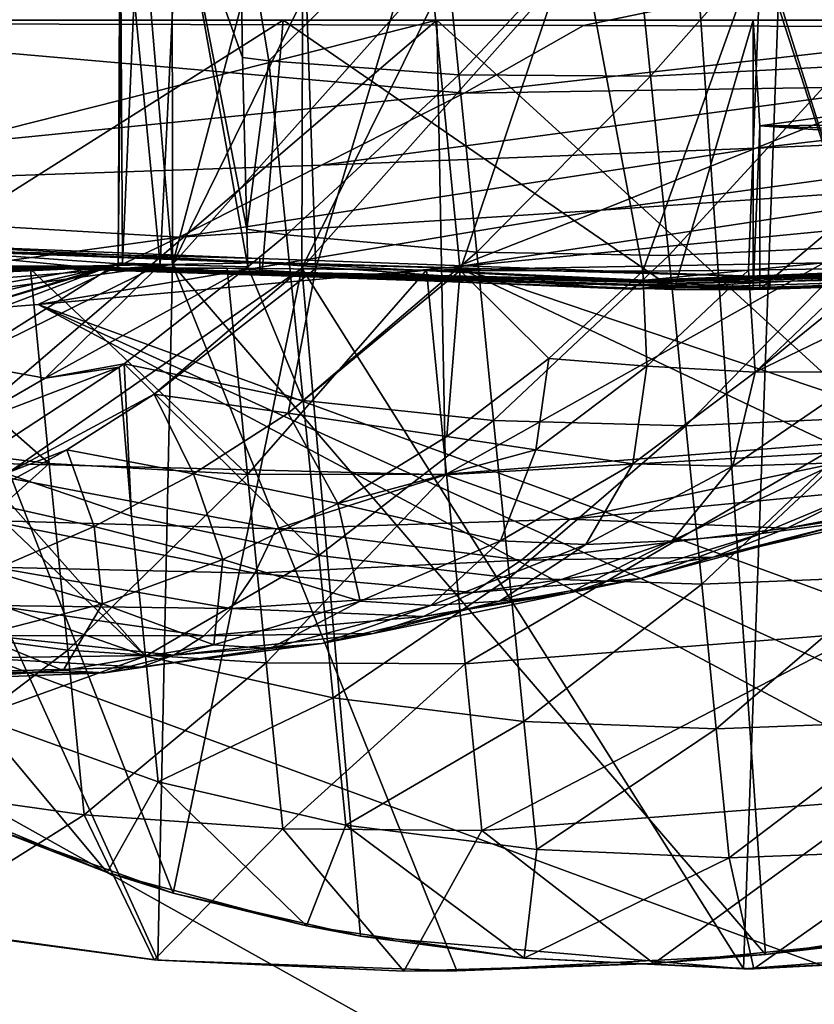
# Model space of a CAD drawing. Header units: metres. Extents: x -1204 to 0, y -809 to 0.
# Tile 101 of 111: x -241 to -183, y -125 to -52. Entities that reach past the tile are written whole.
import ezdxf

# ---------------------------------------------------------------- set-up
doc = ezdxf.new("R2010")
doc.units = ezdxf.units.M

msp = doc.modelspace()

# ---------------------------------------------------------------- linework, layer by layer
at = {"layer": 'top'}
for points in [[(-193.144592, -28.609327, 763.338074), (-164.305542, -117.701057, 760.943542), (-172.717377, -26.032595, 763.352478)], [(-185.067749, -30.246122, 1279.58374), (-160.244461, -119.773697, 1277.18689), (-166.230347, -27.956736, 1279.593994)], [(-230.26123, -70.230324, 762.349976), (-186.763275, -120.877617, 760.918762), (-193.144592, -28.609327, 763.338074)], [(-193.144592, -28.609327, 763.338074), (-212.532089, -34.058826, 763.246216), (-230.26123, -70.230324, 762.349976)], [(-186.763275, -120.877617, 760.918762), (-164.305542, -117.701057, 760.943542), (-193.144592, -28.609327, 763.338074)], [(-220.772537, -70.488029, 1278.628784), (-188.366516, -121.920715, 1277.204712), (-185.067749, -30.246122, 1279.58374)], [(-185.067749, -30.246122, 1279.58374), (-203.365799, -35.287971, 1279.500366), (-220.772537, -70.488029, 1278.628784)], [(-188.366516, -121.920715, 1277.204712), (-160.244461, -119.773697, 1277.18689), (-185.067749, -30.246122, 1279.58374)], [(-212.532089, -34.058826, 763.246216), (-221.657578, -37.739269, 763.17395), (-230.26123, -70.230324, 762.349976)], [(-203.365799, -35.287971, 1279.500366), (-220.717728, -42.966534, 1279.345703), (-220.772537, -70.488029, 1278.628784)], [(-230.26123, -70.230324, 762.349976), (-221.657578, -37.739269, 763.17395), (-230.299698, -41.960037, 763.086304)], [(-234.248764, -70.115738, 994.730042), (-234.106812, -41.567787, 888.827332), (-233.952942, -41.584072, 1015.193848)], [(-234.248764, -70.115738, 994.730042), (-233.943115, -70.118805, 878.511047), (-234.106812, -41.567787, 888.827332)], [(-231.177917, -70.216606, 1110.908813), (-234.248764, -70.115738, 994.730042), (-233.952942, -41.584072, 1015.193848)], [(-233.943115, -70.118805, 878.511047), (-232.686691, -41.717052, 825.656799), (-234.106812, -41.567787, 888.827332)], [(-231.177917, -70.216606, 1110.908813), (-233.952942, -41.584072, 1015.193848), (-229.807343, -42.019474, 1141.493774)], [(-233.943115, -70.118805, 878.511047), (-230.26123, -70.230324, 762.349976), (-232.686691, -41.717052, 825.656799)], [(-230.26123, -70.230324, 762.349976), (-230.299698, -41.960037, 763.086304), (-232.686691, -41.717052, 825.656799)], [(-61.019341, -42.277069, 163.059708), (-61.019341, -52.277039, 163.059708), (-1143.019287, -42.277069, 163.059708)], [(-1143.019287, -42.277069, 163.059708), (-61.019341, -52.277039, 163.059708), (-1143.019287, -52.277039, 163.059708)], [(-1143.019287, -42.277069, 2063.059814), (-1143.019287, -52.277039, 2063.059814), (-61.019341, -42.277069, 2063.059814)], [(-1143.019287, -52.277039, 2063.059814), (-61.019341, -52.277039, 2063.059814), (-61.019341, -42.277069, 2063.059814)], [(-224.73317, -70.396637, 1226.949219), (-231.177917, -70.216606, 1110.908813), (-229.807343, -42.019474, 1141.493774)], [(-225.325531, -42.490788, 1218.369751), (-225.127319, -55.031933, 1221.27063), (-229.807343, -42.019474, 1141.493774)], [(-225.127319, -55.031933, 1221.27063), (-224.817749, -67.630089, 1225.740479), (-229.807343, -42.019474, 1141.493774)], [(-229.807343, -42.019474, 1141.493774), (-224.817749, -67.630089, 1225.740479), (-224.73317, -70.396637, 1226.949219)], [(-225.127319, -55.031933, 1221.27063), (-225.325531, -42.490788, 1218.369751), (-223.197433, -55.26424, 1220.909668)], [(-225.325531, -42.490788, 1218.369751), (-210.615326, -42.831387, 1215.723633), (-223.197433, -55.26424, 1220.909668)], [(-196.559311, -42.775139, 1214.223999), (-182.460556, -41.961746, 1213.55603), (-195.188065, -56.410816, 1217.464355)], [(-195.188065, -56.410816, 1217.464355), (-182.460556, -41.961746, 1213.55603), (-181.081757, -55.672455, 1216.873047)], [(-223.197433, -55.26424, 1220.909668), (-210.615326, -42.831387, 1215.723633), (-209.261032, -56.298569, 1218.792114)], [(-219.744217, -70.509094, 1290.770752), (-220.772537, -70.488029, 1278.628784), (-220.717728, -42.966534, 1279.345703)], [(-211.786362, -43.905422, 1373.149658), (-219.744217, -70.509094, 1290.770752), (-220.717728, -42.966534, 1279.345703)], [(-210.615326, -42.831387, 1215.723633), (-196.559311, -42.775139, 1214.223999), (-209.261032, -56.298569, 1218.792114)], [(-209.261032, -56.298569, 1218.792114), (-196.559311, -42.775139, 1214.223999), (-195.188065, -56.410816, 1217.464355)], [(-209.168228, -70.664635, 1396.878906), (-219.744217, -70.509094, 1290.770752), (-211.786362, -43.905422, 1373.149658)], [(-200.554016, -45.086338, 1467.431152), (-209.168228, -70.664635, 1396.878906), (-211.786362, -43.905422, 1373.149658)], [(-195.767563, -70.702171, 1502.667603), (-209.168228, -70.664635, 1396.878906), (-200.554016, -45.086338, 1467.431152)], [(-187.089005, -46.502922, 1561.419678), (-195.767563, -70.702171, 1502.667603), (-200.554016, -45.086338, 1467.431152)], [(-188.01088, -70.639572, 1555.418579), (-195.767563, -70.702171, 1502.667603), (-187.089005, -46.502922, 1561.419678)], [(-179.551773, -70.502205, 1608.061279), (-188.01088, -70.639572, 1555.418579), (-187.089005, -46.502922, 1561.419678)], [(-179.551773, -70.502205, 1608.061279), (-187.089005, -46.502922, 1561.419678), (-171.40094, -48.135128, 1655.062378)], [(-1143.019287, -52.277039, 2063.059814), (-592.221802, -52.277039, 2035.05957), (-61.019341, -52.277039, 2063.059814)], [(-61.019341, -52.277039, 163.059708), (-606.323853, -52.2771, 178.815674), (-1143.019287, -52.277039, 163.059708)], [(-579.647461, -52.277081, 180.079239), (-606.323853, -52.2771, 178.815674), (-61.019341, -52.277039, 163.059708)], [(-592.221802, -52.277039, 2035.05957), (-530.419067, -52.277027, 2033.819946), (-61.019341, -52.277039, 2063.059814)], [(-553.259033, -52.277065, 183.603622), (-579.647461, -52.277081, 180.079239), (-61.019341, -52.277039, 163.059708)], [(-527.484924, -52.277077, 189.304047), (-553.259033, -52.277065, 183.603622), (-61.019341, -52.277039, 163.059708)], [(-61.019341, -52.277039, 2063.059814), (-530.419067, -52.277027, 2033.819946), (-210.875702, -52.277069, 2039.214233)], [(-530.419067, -52.277027, 2033.819946), (-468.711304, -52.277031, 2030.107056), (-210.875702, -52.277069, 2039.214233)], [(-256.563019, -52.277069, 206.237686), (-527.484924, -52.277077, 189.304047), (-61.019341, -52.277039, 163.059708)], [(-210.875702, -52.277069, 2039.214233), (-468.711304, -52.277031, 2030.107056), (-278.17038, -52.277069, 2029.386353)], [(-210.875702, -52.277069, 2039.214233), (-278.17038, -52.277069, 2029.386353), (-267.775208, -66.672073, 2028.636108)], [(-248.685623, -84.685059, 2028.494751), (-210.875702, -52.277069, 2039.214233), (-267.775208, -66.672073, 2028.636108)], [(-61.019341, -52.277039, 163.059708), (-222.15715, -52.277069, 203.440186), (-256.563019, -52.277069, 206.237686)], [(-256.563019, -52.277069, 206.237686), (-222.15715, -52.277069, 203.440186), (-250.390213, -70.14772, 205.591843)], [(-222.15715, -52.277069, 203.440186), (-223.718063, -71.016754, 203.528641), (-250.390213, -70.14772, 205.591843)], [(-210.875702, -52.277069, 2039.214233), (-248.685623, -84.685059, 2028.494751), (-210.236877, -85.672096, 2033.360474)], [(-223.718063, -71.016754, 203.528641), (-222.15715, -52.277069, 203.440186), (-193.465149, -72.058563, 202.306137)], [(-187.65834, -52.277069, 202.238358), (-222.15715, -52.277069, 203.440186), (-61.019341, -52.277039, 163.059708)], [(-222.15715, -52.277069, 203.440186), (-187.65834, -52.277069, 202.238358), (-193.465149, -72.058563, 202.306137)], [(-210.875702, -52.277069, 2039.214233), (-143.068665, -52.277069, 2044.445557), (-61.019341, -52.277039, 2063.059814)], [(-143.068665, -52.277069, 2044.445557), (-210.875702, -52.277069, 2039.214233), (-176.46283, -83.742516, 2036.884521)], [(-176.46283, -83.742516, 2036.884521), (-210.875702, -52.277069, 2039.214233), (-210.236877, -85.672096, 2033.360474)], [(-193.465149, -72.058563, 202.306137), (-187.65834, -52.277069, 202.238358), (-187.65834, -72.048843, 202.238358)], [(-131.164246, -52.277069, 204.764084), (-187.65834, -52.277069, 202.238358), (-61.019341, -52.277039, 163.059708)], [(-131.164246, -52.277069, 204.764084), (-187.186584, -60.045624, 202.235367), (-187.65834, -52.277069, 202.238358)], [(-187.186584, -60.045624, 202.235367), (-187.65834, -72.048843, 202.238358), (-187.65834, -52.277069, 202.238358)], [(-160.290649, -61.903255, 202.734772), (-187.186584, -60.045624, 202.235367), (-131.164246, -52.277069, 204.764084)], [(-223.197433, -55.26424, 1220.909668), (-224.817749, -67.630089, 1225.740479), (-225.127319, -55.031933, 1221.27063)], [(-221.912445, -68.042145, 1225.269531), (-224.817749, -67.630089, 1225.740479), (-223.197433, -55.26424, 1220.909668)], [(-209.261032, -56.298569, 1218.792114), (-221.912445, -68.042145, 1225.269531), (-223.197433, -55.26424, 1220.909668)], [(-207.952484, -69.310791, 1223.456543), (-221.912445, -68.042145, 1225.269531), (-209.261032, -56.298569, 1218.792114)], [(-195.188065, -56.410816, 1217.464355), (-207.952484, -69.310791, 1223.456543), (-209.261032, -56.298569, 1218.792114)], [(-181.081757, -55.672455, 1216.873047), (-193.864731, -69.569969, 1222.319702), (-195.188065, -56.410816, 1217.464355)], [(-179.751846, -68.897049, 1221.813477), (-193.864731, -69.569969, 1222.319702), (-181.081757, -55.672455, 1216.873047)], [(-193.864731, -69.569969, 1222.319702), (-207.952484, -69.310791, 1223.456543), (-195.188065, -56.410816, 1217.464355)], [(-163.203461, -71.26725, 256.404907), (-187.186584, -72.045097, 202.235367), (-172.798721, -59.920059, 233.856369)], [(-172.798721, -59.920059, 233.856369), (-187.186584, -72.045097, 202.235367), (-187.186584, -60.045624, 202.235367)], [(-172.798721, -59.920059, 233.856369), (-187.186584, -60.045624, 202.235367), (-143.740799, -61.484669, 252.173111)], [(-187.186584, -60.045624, 202.235367), (-187.186584, -72.045097, 202.235367), (-187.65834, -72.048843, 202.238358)], [(-143.740799, -61.484669, 252.173111), (-187.186584, -60.045624, 202.235367), (-160.290649, -61.903255, 202.734772)], [(-224.817749, -67.630089, 1225.740479), (-221.912445, -68.042145, 1225.269531), (-224.73317, -70.396637, 1226.949219)], [(-221.912445, -68.042145, 1225.269531), (-220.688736, -80.210655, 1231.131592), (-224.73317, -70.396637, 1226.949219)], [(-221.912445, -68.042145, 1225.269531), (-207.952484, -69.310791, 1223.456543), (-220.688736, -80.210655, 1231.131592)], [(-237.463623, -70.354691, 664.56189), (-262.123352, -70.332756, 664.562439), (-250.369675, -69.0886, 564.737549)], [(-250.369675, -69.029884, 364.343201), (-223.855698, -70.058678, 364.34436), (-250.369675, -68.711884, 464.54068)], [(-223.855698, -70.058678, 364.34436), (-223.855698, -69.788551, 464.540619), (-250.369675, -68.711884, 464.54068)], [(-250.369675, -68.711884, 464.54068), (-223.855698, -69.788551, 464.540619), (-250.369675, -69.0886, 564.737549)], [(-223.855698, -70.058678, 364.34436), (-250.369675, -69.029884, 364.343201), (-223.855698, -70.918816, 264.160309)], [(-223.855698, -70.918816, 264.160309), (-250.369675, -69.029884, 364.343201), (-250.369675, -70.04245, 264.160095)], [(-223.855698, -70.108559, 564.736389), (-237.463623, -70.354691, 664.56189), (-250.369675, -69.0886, 564.737549)], [(-223.855698, -69.788551, 464.540619), (-223.855698, -70.108559, 564.736389), (-250.369675, -69.0886, 564.737549)], [(-207.952484, -69.310791, 1223.456543), (-206.70903, -81.675758, 1229.64917), (-220.688736, -80.210655, 1231.131592)], [(-206.70903, -81.675758, 1229.64917), (-207.952484, -69.310791, 1223.456543), (-193.864731, -69.569969, 1222.319702)], [(-192.608887, -82.058136, 1228.719482), (-193.864731, -69.569969, 1222.319702), (-179.751846, -68.897049, 1221.813477)], [(-178.490494, -81.440071, 1228.305542), (-192.608887, -82.058136, 1228.719482), (-179.751846, -68.897049, 1221.813477)], [(-250.369675, -70.14772, 256.404907), (-223.855698, -71.00824, 256.404907), (-250.369675, -70.04245, 264.160095)], [(-250.369675, -70.04245, 264.160095), (-223.855698, -71.00824, 256.404907), (-223.855698, -70.918816, 264.160309)], [(-196.666992, -72.039574, 664.517761), (-237.463623, -70.354691, 664.56189), (-223.855698, -70.108559, 564.736389)], [(-223.855698, -70.058678, 364.34436), (-186.447815, -71.123558, 464.540558), (-223.855698, -69.788551, 464.540619)], [(-186.447815, -71.123558, 464.540558), (-223.855698, -70.108559, 564.736389), (-223.855698, -69.788551, 464.540619)], [(-186.447815, -71.123558, 464.540558), (-223.855698, -70.058678, 364.34436), (-186.447815, -71.97126, 264.160614)], [(-186.447815, -71.97126, 264.160614), (-223.855698, -70.058678, 364.34436), (-223.855698, -70.918816, 264.160309)], [(-186.447815, -71.123558, 464.540558), (-196.666992, -72.039574, 664.517761), (-223.855698, -70.108559, 564.736389)], [(-211.6362, -70.633125, 706.385925), (-182.470291, -70.101601, 706.866089), (-210.168411, -85.626221, 714.503357)], [(-182.470291, -70.101601, 706.866089), (-211.6362, -70.633125, 706.385925), (-195.585052, -71.375412, 683.543518)], [(-210.168411, -85.626221, 714.503357), (-182.470291, -70.101601, 706.866089), (-181.05304, -83.322212, 714.227722)], [(-192.608887, -82.058136, 1228.719482), (-206.70903, -81.675758, 1229.64917), (-193.864731, -69.569969, 1222.319702)], [(-155.860367, -70.801498, 664.550293), (-196.666992, -72.039574, 664.517761), (-149.067657, -69.657883, 464.540466)], [(-196.666992, -72.039574, 664.517761), (-186.447815, -71.123558, 464.540558), (-149.067657, -69.657883, 464.540466)], [(-155.522751, -70.306091, 674.062012), (-155.355576, -70.059265, 678.817993), (-195.848679, -71.536713, 678.786621)], [(-195.848679, -71.536713, 678.786621), (-155.355576, -70.059265, 678.817993), (-195.714035, -71.454117, 681.164917)], [(-155.355576, -70.059265, 678.817993), (-155.272766, -69.936386, 681.196045), (-195.714035, -71.454117, 681.164917)], [(-195.714035, -71.454117, 681.164917), (-155.272766, -69.936386, 681.196045), (-195.647552, -71.413391, 682.354126)], [(-155.272766, -69.936386, 681.196045), (-155.231903, -69.875336, 682.385132), (-195.647552, -71.413391, 682.354126)], [(-195.647552, -71.413391, 682.354126), (-155.231903, -69.875336, 682.385132), (-195.614883, -71.393433, 682.948792)], [(-155.231903, -69.875336, 682.385132), (-155.211868, -69.845078, 682.979675), (-195.614883, -71.393433, 682.948792)], [(-195.614883, -71.393433, 682.948792), (-155.211868, -69.845078, 682.979675), (-195.598969, -71.383743, 683.246094)], [(-155.211868, -69.845078, 682.979675), (-155.202118, -69.830132, 683.276978), (-195.598969, -71.383743, 683.246094)], [(-195.598969, -71.383743, 683.246094), (-155.202118, -69.830132, 683.276978), (-195.591293, -71.379097, 683.394836)], [(-155.197449, -69.8228, 683.425659), (-195.585052, -71.375412, 683.543518), (-195.591293, -71.379097, 683.394836)], [(-155.202118, -69.830132, 683.276978), (-155.197449, -69.8228, 683.425659), (-195.591293, -71.379097, 683.394836)], [(-155.19371, -69.816109, 683.574341), (-195.585052, -71.375412, 683.543518), (-155.197449, -69.8228, 683.425659)], [(-155.19371, -69.816109, 683.574341), (-182.470291, -70.101601, 706.866089), (-195.585052, -71.375412, 683.543518)], [(-149.067657, -69.657883, 464.540466), (-186.447815, -71.123558, 464.540558), (-145.741074, -69.746788, 301.147858)], [(-186.447815, -71.97126, 264.160614), (-163.203461, -71.26725, 256.404907), (-145.741074, -69.746788, 301.147858)], [(-145.741074, -69.746788, 301.147858), (-186.447815, -71.123558, 464.540558), (-186.447815, -71.97126, 264.160614)], [(-284.959351, -72.56263, 681.160339), (-260.805084, -70.703674, 678.818726), (-236.153702, -70.456757, 681.197021)], [(-284.959351, -72.56263, 681.160339), (-236.153702, -70.456757, 681.197021), (-284.834808, -72.617561, 682.348877)], [(-284.834808, -72.617561, 682.348877), (-236.153702, -70.456757, 681.197021), (-236.062119, -70.465492, 682.385376)], [(-284.773529, -72.645729, 682.943237), (-284.834808, -72.617561, 682.348877), (-236.062119, -70.465492, 682.385376)], [(-284.773529, -72.645729, 682.943237), (-236.062119, -70.465492, 682.385376), (-236.017105, -70.470398, 682.979675)], [(-284.743622, -72.660309, 683.240479), (-284.773529, -72.645729, 682.943237), (-236.017105, -70.470398, 682.979675)], [(-284.743622, -72.660309, 683.240479), (-236.017105, -70.470398, 682.979675), (-235.995148, -70.473236, 683.276855)], [(-284.729156, -72.667953, 683.38916), (-284.743622, -72.660309, 683.240479), (-235.995148, -70.473236, 683.276855)], [(-284.729156, -72.667953, 683.38916), (-235.995148, -70.473236, 683.276855), (-235.984558, -70.474922, 683.425415)], [(-260.378906, -70.836922, 683.571777), (-284.729156, -72.667953, 683.38916), (-235.984558, -70.474922, 683.425415)], [(-262.123352, -70.332756, 664.562439), (-237.463623, -70.354691, 664.56189), (-261.683929, -70.45549, 669.314392)], [(-237.463623, -70.354691, 664.56189), (-237.088516, -70.382545, 669.314636), (-261.683929, -70.45549, 669.314392)], [(-237.088516, -70.382545, 669.314636), (-261.2435, -70.578888, 674.066467), (-261.683929, -70.45549, 669.314392)], [(-236.712921, -70.411072, 674.067444), (-261.2435, -70.578888, 674.066467), (-237.088516, -70.382545, 669.314636)], [(-261.2435, -70.578888, 674.066467), (-236.712921, -70.411072, 674.067444), (-261.023926, -70.641029, 676.442566)], [(-236.712921, -70.411072, 674.067444), (-236.525681, -70.42572, 676.443909), (-261.023926, -70.641029, 676.442566)], [(-236.525681, -70.42572, 676.443909), (-260.805084, -70.703674, 678.818726), (-261.023926, -70.641029, 676.442566)], [(-236.339081, -70.440811, 678.820374), (-260.805084, -70.703674, 678.818726), (-236.525681, -70.42572, 676.443909)], [(-260.805084, -70.703674, 678.818726), (-236.339081, -70.440811, 678.820374), (-236.153702, -70.456757, 681.197021)], [(-235.984558, -70.474922, 683.425415), (-235.975861, -70.47789, 683.574036), (-260.378906, -70.836922, 683.571777)], [(-235.975861, -70.47789, 683.574036), (-240.700684, -70.562172, 708.823303), (-260.378906, -70.836922, 683.571777)], [(-260.378906, -70.836922, 683.571777), (-240.700684, -70.562172, 708.823303), (-254.862625, -71.172005, 711.637573)], [(-254.862625, -71.172005, 711.637573), (-240.700684, -70.562172, 708.823303), (-239.310577, -84.834229, 716.245911)], [(-253.710861, -72.084984, 762.362244), (-230.26123, -70.230324, 762.349976), (-253.563034, -73.432732, 814.112305)], [(-253.710861, -72.084984, 762.362244), (-231.354294, -121.278793, 761.023438), (-230.26123, -70.230324, 762.349976)], [(-230.26123, -70.230324, 762.349976), (-233.943115, -70.118805, 878.511047), (-253.563034, -73.432732, 814.112305)], [(-253.563034, -73.432732, 814.112305), (-233.943115, -70.118805, 878.511047), (-252.939392, -74.575821, 867.177368)], [(-233.943115, -70.118805, 878.511047), (-251.84726, -75.500259, 920.247742), (-252.939392, -74.575821, 867.177368)], [(-233.943115, -70.118805, 878.511047), (-234.248764, -70.115738, 994.730042), (-251.84726, -75.500259, 920.247742)], [(-234.248764, -70.115738, 994.730042), (-250.296158, -76.229965, 973.29071), (-251.84726, -75.500259, 920.247742)], [(-250.390213, -70.14772, 205.591843), (-223.855698, -71.00824, 256.404907), (-250.369675, -70.14772, 256.404907)], [(-250.390213, -70.14772, 205.591843), (-223.718063, -71.016754, 203.528641), (-223.855698, -71.00824, 256.404907)], [(-250.296158, -76.229965, 973.29071), (-234.248764, -70.115738, 994.730042), (-245.848083, -77.436874, 1079.070068)], [(-234.248764, -70.115738, 994.730042), (-231.177917, -70.216606, 1110.908813), (-245.848083, -77.436874, 1079.070068)], [(-245.848083, -77.436874, 1079.070068), (-231.177917, -70.216606, 1110.908813), (-239.623795, -78.559494, 1184.903076)], [(-242.26416, -85.4701, 1278.2948), (-230.215027, -116.374176, 1277.458618), (-220.772537, -70.488029, 1278.628784)], [(-242.26416, -85.4701, 1278.2948), (-220.772537, -70.488029, 1278.628784), (-231.609344, -79.751343, 1290.754761)], [(-226.268372, -70.488884, 707.142151), (-240.700684, -70.562172, 708.823303), (-235.975861, -70.47789, 683.574036)], [(-240.700684, -70.562172, 708.823303), (-226.268372, -70.488884, 707.142151), (-224.762268, -85.643173, 715.180176)], [(-240.700684, -70.562172, 708.823303), (-224.762268, -85.643173, 715.180176), (-239.310577, -84.834229, 716.245911)], [(-231.177917, -70.216606, 1110.908813), (-224.73317, -70.396637, 1226.949219), (-239.623795, -78.559494, 1184.903076)], [(-239.623795, -78.559494, 1184.903076), (-224.73317, -70.396637, 1226.949219), (-233.82579, -77.506737, 1233.038452)], [(-237.463623, -70.354691, 664.56189), (-196.666992, -72.039574, 664.517761), (-237.088516, -70.382545, 669.314636)], [(-196.12027, -71.703522, 674.030273), (-236.712921, -70.411072, 674.067444), (-237.088516, -70.382545, 669.314636)], [(-196.666992, -72.039574, 664.517761), (-196.12027, -71.703522, 674.030273), (-237.088516, -70.382545, 669.314636)], [(-236.525681, -70.42572, 676.443909), (-236.712921, -70.411072, 674.067444), (-196.12027, -71.703522, 674.030273)], [(-236.339081, -70.440811, 678.820374), (-236.525681, -70.42572, 676.443909), (-195.848679, -71.536713, 678.786621)], [(-195.848679, -71.536713, 678.786621), (-236.525681, -70.42572, 676.443909), (-196.12027, -71.703522, 674.030273)], [(-236.153702, -70.456757, 681.197021), (-236.339081, -70.440811, 678.820374), (-195.848679, -71.536713, 678.786621)], [(-236.062119, -70.465492, 682.385376), (-236.153702, -70.456757, 681.197021), (-195.714035, -71.454117, 681.164917)], [(-236.153702, -70.456757, 681.197021), (-195.848679, -71.536713, 678.786621), (-195.714035, -71.454117, 681.164917)], [(-236.017105, -70.470398, 682.979675), (-236.062119, -70.465492, 682.385376), (-195.647552, -71.413391, 682.354126)], [(-236.062119, -70.465492, 682.385376), (-195.714035, -71.454117, 681.164917), (-195.647552, -71.413391, 682.354126)], [(-235.995148, -70.473236, 683.276855), (-236.017105, -70.470398, 682.979675), (-195.614883, -71.393433, 682.948792)], [(-236.017105, -70.470398, 682.979675), (-195.647552, -71.413391, 682.354126), (-195.614883, -71.393433, 682.948792)], [(-235.984558, -70.474922, 683.425415), (-235.995148, -70.473236, 683.276855), (-195.598969, -71.383743, 683.246094)], [(-235.995148, -70.473236, 683.276855), (-195.614883, -71.393433, 682.948792), (-195.598969, -71.383743, 683.246094)], [(-195.591293, -71.379097, 683.394836), (-215.786438, -71.109047, 683.554382), (-235.984558, -70.474922, 683.425415)], [(-215.786438, -71.109047, 683.554382), (-235.975861, -70.47789, 683.574036), (-235.984558, -70.474922, 683.425415)], [(-195.591293, -71.379097, 683.394836), (-235.984558, -70.474922, 683.425415), (-195.598969, -71.383743, 683.246094)], [(-215.786438, -71.109047, 683.554382), (-226.268372, -70.488884, 707.142151), (-235.975861, -70.47789, 683.574036)], [(-224.73317, -70.396637, 1226.949219), (-220.688736, -80.210655, 1231.131592), (-233.82579, -77.506737, 1233.038452)], [(-231.609344, -79.751343, 1290.754761), (-220.772537, -70.488029, 1278.628784), (-219.744217, -70.509094, 1290.770752)], [(-231.609344, -79.751343, 1290.754761), (-219.744217, -70.509094, 1290.770752), (-221.78627, -81.139977, 1396.589722)], [(-231.354294, -121.278793, 761.023438), (-209.398712, -122.085617, 760.94574), (-230.26123, -70.230324, 762.349976)], [(-230.26123, -70.230324, 762.349976), (-209.398712, -122.085617, 760.94574), (-186.763275, -120.877617, 760.918762)], [(-230.215027, -116.374176, 1277.458618), (-216.465408, -119.536018, 1277.340332), (-220.772537, -70.488029, 1278.628784)], [(-226.268372, -70.488884, 707.142151), (-211.6362, -70.633125, 706.385925), (-224.762268, -85.643173, 715.180176)], [(-211.6362, -70.633125, 706.385925), (-226.268372, -70.488884, 707.142151), (-215.786438, -71.109047, 683.554382)], [(-224.762268, -85.643173, 715.180176), (-211.6362, -70.633125, 706.385925), (-210.168411, -85.626221, 714.503357)], [(-219.744217, -70.509094, 1290.770752), (-209.168228, -70.664635, 1396.878906), (-221.78627, -81.139977, 1396.589722)], [(-221.78627, -81.139977, 1396.589722), (-209.168228, -70.664635, 1396.878906), (-210.130814, -82.839462, 1502.37146)], [(-220.772537, -70.488029, 1278.628784), (-216.465408, -119.536018, 1277.340332), (-188.366516, -121.920715, 1277.204712)], [(-195.585052, -71.375412, 683.543518), (-211.6362, -70.633125, 706.385925), (-215.786438, -71.109047, 683.554382)], [(-209.168228, -70.664635, 1396.878906), (-202.663315, -77.135124, 1502.357544), (-210.130814, -82.839462, 1502.37146)], [(-209.168228, -70.664635, 1396.878906), (-195.767563, -70.702171, 1502.667603), (-202.663315, -77.135124, 1502.357544)], [(-195.767563, -70.702171, 1502.667603), (-195.473221, -77.677116, 1555.223633), (-202.663315, -77.135124, 1502.357544)], [(-196.666992, -72.039574, 664.517761), (-155.860367, -70.801498, 664.550293), (-196.12027, -71.703522, 674.030273)], [(-155.860367, -70.801498, 664.550293), (-155.522751, -70.306091, 674.062012), (-196.12027, -71.703522, 674.030273)], [(-196.12027, -71.703522, 674.030273), (-155.522751, -70.306091, 674.062012), (-195.848679, -71.536713, 678.786621)], [(-195.767563, -70.702171, 1502.667603), (-188.01088, -70.639572, 1555.418579), (-195.473221, -77.677116, 1555.223633)], [(-188.01088, -70.639572, 1555.418579), (-187.530289, -78.121201, 1608.061401), (-195.473221, -77.677116, 1555.223633)], [(-188.01088, -70.639572, 1555.418579), (-179.551773, -70.502205, 1608.061279), (-187.530289, -78.121201, 1608.061401)], [(-178.075516, -70.475227, 1616.831665), (-171.364548, -70.301308, 1655.198608), (-187.530289, -78.121201, 1608.061401)], [(-187.530289, -78.121201, 1608.061401), (-171.364548, -70.301308, 1655.198608), (-179.067734, -78.107597, 1662.707764)], [(-179.551773, -70.502205, 1608.061279), (-178.075516, -70.475227, 1616.831665), (-187.530289, -78.121201, 1608.061401)], [(-254.862625, -71.172005, 711.637573), (-239.310577, -84.834229, 716.245911), (-253.738297, -83.096649, 717.745605)], [(-223.855698, -71.00824, 256.404907), (-186.447815, -72.038322, 256.404907), (-223.855698, -70.918816, 264.160309)], [(-223.855698, -70.918816, 264.160309), (-186.447815, -72.038322, 256.404907), (-186.447815, -71.97126, 264.160614)], [(-223.718063, -71.016754, 203.528641), (-186.447815, -72.038322, 256.404907), (-223.855698, -71.00824, 256.404907)], [(-223.718063, -71.016754, 203.528641), (-193.465149, -72.058563, 202.306137), (-186.447815, -72.038322, 256.404907)], [(-195.585052, -71.375412, 683.543518), (-215.786438, -71.109047, 683.554382), (-195.591293, -71.379097, 683.394836)], [(-193.465149, -72.058563, 202.306137), (-163.203461, -71.26725, 256.404907), (-186.447815, -72.038322, 256.404907)], [(-187.186584, -72.045097, 202.235367), (-163.203461, -71.26725, 256.404907), (-193.465149, -72.058563, 202.306137)], [(-186.447815, -72.038322, 256.404907), (-163.203461, -71.26725, 256.404907), (-186.447815, -71.97126, 264.160614)], [(-253.710861, -72.084984, 762.362244), (-251.758255, -118.492004, 761.148682), (-231.354294, -121.278793, 761.023438)], [(-187.65834, -72.048843, 202.238358), (-187.186584, -72.045097, 202.235367), (-193.465149, -72.058563, 202.306137)], [(-210.130814, -82.839462, 1502.37146), (-202.663315, -77.135124, 1502.357544), (-203.606476, -83.834213, 1555.230469)], [(-202.663315, -77.135124, 1502.357544), (-195.473221, -77.677116, 1555.223633), (-203.606476, -83.834213, 1555.230469)], [(-239.623795, -78.559494, 1184.903076), (-246.045151, -82.294876, 1184.893921), (-245.848083, -77.436874, 1079.070068)], [(-234.181702, -77.763115, 1233.295044), (-246.045151, -82.294876, 1184.893921), (-239.623795, -78.559494, 1184.903076)], [(-234.181702, -77.763115, 1233.295044), (-244.872894, -84.769485, 1241.751099), (-246.045151, -82.294876, 1184.893921)], [(-244.872894, -84.769485, 1241.751099), (-234.181702, -77.763115, 1233.295044), (-233.286179, -88.68718, 1240.01416)], [(-233.82579, -77.506737, 1233.038452), (-234.181702, -77.763115, 1233.295044), (-239.623795, -78.559494, 1184.903076)], [(-233.286179, -88.68718, 1240.01416), (-234.181702, -77.763115, 1233.295044), (-233.82579, -77.506737, 1233.038452)], [(-220.688736, -80.210655, 1231.131592), (-219.543839, -91.59565, 1238.412109), (-233.82579, -77.506737, 1233.038452)], [(-233.82579, -77.506737, 1233.038452), (-219.543839, -91.59565, 1238.412109), (-233.286179, -88.68718, 1240.01416)], [(-203.606476, -83.834213, 1555.230469), (-195.473221, -77.677116, 1555.223633), (-196.499924, -84.864853, 1608.061035)], [(-195.473221, -77.677116, 1555.223633), (-187.530289, -78.121201, 1608.061401), (-196.499924, -84.864853, 1608.061035)], [(-196.499924, -84.864853, 1608.061035), (-187.530289, -78.121201, 1608.061401), (-189.151459, -85.031517, 1662.432129)], [(-187.530289, -78.121201, 1608.061401), (-179.067734, -78.107597, 1662.707764), (-189.151459, -85.031517, 1662.432129)], [(-189.151459, -85.031517, 1662.432129), (-179.067734, -78.107597, 1662.707764), (-181.523712, -84.781982, 1716.748657)], [(-238.021851, -83.821724, 1290.776978), (-242.26416, -85.4701, 1278.2948), (-231.609344, -79.751343, 1290.754761)], [(-238.021851, -83.821724, 1290.776978), (-231.609344, -79.751343, 1290.754761), (-228.723541, -85.589119, 1396.618408)], [(-231.609344, -79.751343, 1290.754761), (-221.78627, -81.139977, 1396.589722), (-228.723541, -85.589119, 1396.618408)], [(-220.688736, -80.210655, 1231.131592), (-206.70903, -81.675758, 1229.64917), (-219.543839, -91.59565, 1238.412109)], [(-228.723541, -85.589119, 1396.618408), (-221.78627, -81.139977, 1396.589722), (-218.131989, -87.767395, 1502.389771)], [(-218.131989, -87.767395, 1502.389771), (-221.78627, -81.139977, 1396.589722), (-210.130814, -82.839462, 1502.37146)], [(-191.438492, -93.696625, 1236.572266), (-192.608887, -82.058136, 1228.719482), (-178.490494, -81.440071, 1228.305542)], [(-177.31572, -93.122063, 1236.25647), (-191.438492, -93.696625, 1236.572266), (-178.490494, -81.440071, 1228.305542)], [(-206.70903, -81.675758, 1229.64917), (-205.548447, -93.216545, 1237.281372), (-219.543839, -91.59565, 1238.412109)], [(-205.548447, -93.216545, 1237.281372), (-206.70903, -81.675758, 1229.64917), (-192.608887, -82.058136, 1228.719482)], [(-191.438492, -93.696625, 1236.572266), (-205.548447, -93.216545, 1237.281372), (-192.608887, -82.058136, 1228.719482)], [(-253.738297, -83.096649, 717.745605), (-239.310577, -84.834229, 716.245911), (-252.39917, -96.605309, 727.129822)], [(-203.606476, -83.834213, 1555.230469), (-218.131989, -87.767395, 1502.389771), (-210.130814, -82.839462, 1502.37146)], [(-242.26416, -85.4701, 1278.2948), (-238.021851, -83.821724, 1290.776978), (-244.697678, -87.487213, 1290.802368)], [(-244.697678, -87.487213, 1290.802368), (-238.021851, -83.821724, 1290.776978), (-236.01265, -89.464478, 1396.651733)], [(-238.021851, -83.821724, 1290.776978), (-228.723541, -85.589119, 1396.618408), (-236.01265, -89.464478, 1396.651733)], [(-206.199173, -90.496902, 1608.060791), (-218.131989, -87.767395, 1502.389771), (-203.606476, -83.834213, 1555.230469)], [(-201.119934, -88.916344, 1981.541382), (-176.46283, -83.742516, 2036.884521), (-210.236877, -85.672096, 2033.360474)], [(-210.168411, -85.626221, 714.503357), (-181.05304, -83.322212, 714.227722), (-208.789459, -99.536552, 724.928101)], [(-181.05304, -83.322212, 714.227722), (-179.6707, -97.266685, 724.740906), (-208.789459, -99.536552, 724.928101)], [(-196.499924, -84.864853, 1608.061035), (-206.199173, -90.496902, 1608.060791), (-203.606476, -83.834213, 1555.230469)], [(-201.119934, -88.916344, 1981.541382), (-179.627609, -86.848038, 1983.66687), (-176.46283, -83.742516, 2036.884521)], [(-181.523712, -84.781982, 1716.748657), (-173.479156, -84.311974, 1770.990356), (-187.066223, -89.978516, 1770.162598)], [(-187.066223, -89.978516, 1770.162598), (-173.479156, -84.311974, 1770.990356), (-180.253159, -89.070686, 1824.102173)], [(-239.310577, -84.834229, 716.245911), (-237.953033, -98.528687, 726.11145), (-252.39917, -96.605309, 727.129822)], [(-243.775116, -89.009903, 1976.499634), (-222.656891, -89.630089, 1979.133179), (-248.685623, -84.685059, 2028.494751)], [(-222.656891, -89.630089, 1979.133179), (-210.236877, -85.672096, 2033.360474), (-248.685623, -84.685059, 2028.494751)], [(-232.252518, -98.96582, 1248.087646), (-246.314774, -85.616112, 1243.019653), (-244.872894, -84.769485, 1241.751099)], [(-232.252518, -98.96582, 1248.087646), (-244.872894, -84.769485, 1241.751099), (-233.286179, -88.68718, 1240.01416)], [(-239.310577, -84.834229, 716.245911), (-224.762268, -85.643173, 715.180176), (-237.953033, -98.528687, 726.11145)], [(-206.199173, -90.496902, 1608.060791), (-196.499924, -84.864853, 1608.061035), (-199.941452, -90.778038, 1662.125244)], [(-196.499924, -84.864853, 1608.061035), (-189.151459, -85.031517, 1662.432129), (-199.941452, -90.778038, 1662.125244)], [(-199.941452, -90.778038, 1662.125244), (-189.151459, -85.031517, 1662.432129), (-193.633057, -90.506165, 1716.168823)], [(-189.151459, -85.031517, 1662.432129), (-181.523712, -84.781982, 1716.748657), (-193.633057, -90.506165, 1716.168823)], [(-193.633057, -90.506165, 1716.168823), (-181.523712, -84.781982, 1716.748657), (-187.066223, -89.978516, 1770.162598)], [(-245.517944, -94.320023, 1249.539429), (-246.314774, -85.616112, 1243.019653), (-232.252518, -98.96582, 1248.087646)], [(-242.26416, -85.4701, 1278.2948), (-243.487457, -111.604996, 1277.617554), (-230.215027, -116.374176, 1277.458618)], [(-224.762268, -85.643173, 715.180176), (-223.391632, -99.46965, 725.387756), (-237.953033, -98.528687, 726.11145)], [(-236.01265, -89.464478, 1396.651733), (-228.723541, -85.589119, 1396.618408), (-226.583466, -91.875565, 1502.412231)], [(-228.723541, -85.589119, 1396.618408), (-218.131989, -87.767395, 1502.389771), (-226.583466, -91.875565, 1502.412231)], [(-223.391632, -99.46965, 725.387756), (-224.762268, -85.643173, 715.180176), (-210.168411, -85.626221, 714.503357)], [(-208.789459, -99.536552, 724.928101), (-223.391632, -99.46965, 725.387756), (-210.168411, -85.626221, 714.503357)], [(-222.656891, -89.630089, 1979.133179), (-201.119934, -88.916344, 1981.541382), (-210.236877, -85.672096, 2033.360474)], [(-173.189911, -87.712852, 1877.979614), (-165.867569, -85.848251, 1931.785156), (-185.167572, -89.576347, 1930.140625)], [(-185.167572, -89.576347, 1930.140625), (-165.867569, -85.848251, 1931.785156), (-179.627609, -86.848038, 1983.66687)], [(-185.167572, -89.576347, 1930.140625), (-179.627609, -86.848038, 1983.66687), (-201.119934, -88.916344, 1981.541382)], [(-236.01265, -89.464478, 1396.651733), (-243.59259, -92.734589, 1396.689453), (-244.697678, -87.487213, 1290.802368)], [(-226.583466, -91.875565, 1502.412231), (-218.131989, -87.767395, 1502.389771), (-216.493851, -94.940361, 1608.061279)], [(-218.131989, -87.767395, 1502.389771), (-206.199173, -90.496902, 1608.060791), (-216.493851, -94.940361, 1608.061279)], [(-180.253159, -89.070686, 1824.102173), (-173.189911, -87.712852, 1877.979614), (-190.591385, -91.699692, 1876.55188)], [(-190.591385, -91.699692, 1876.55188), (-173.189911, -87.712852, 1877.979614), (-185.167572, -89.576347, 1930.140625)], [(-219.543839, -91.59565, 1238.412109), (-232.252518, -98.96582, 1248.087646), (-233.286179, -88.68718, 1240.01416)], [(-243.425919, -92.446884, 1923.893799), (-224.228531, -92.871925, 1926.165649), (-243.775116, -89.009903, 1976.499634)], [(-224.228531, -92.871925, 1926.165649), (-222.656891, -89.630089, 1979.133179), (-243.775116, -89.009903, 1976.499634)], [(-235.40065, -95.125374, 1502.438477), (-243.59259, -92.734589, 1396.689453), (-236.01265, -89.464478, 1396.651733)], [(-226.583466, -91.875565, 1502.412231), (-235.40065, -95.125374, 1502.438477), (-236.01265, -89.464478, 1396.651733)], [(-204.659637, -91.920761, 1928.265381), (-201.119934, -88.916344, 1981.541382), (-222.656891, -89.630089, 1979.133179)], [(-204.659637, -91.920761, 1928.265381), (-185.167572, -89.576347, 1930.140625), (-201.119934, -88.916344, 1981.541382)], [(-190.591385, -91.699692, 1876.55188), (-185.167572, -89.576347, 1930.140625), (-204.659637, -91.920761, 1928.265381)], [(-187.066223, -89.978516, 1770.162598), (-180.253159, -89.070686, 1824.102173), (-195.910828, -93.263496, 1822.913818)], [(-195.910828, -93.263496, 1822.913818), (-180.253159, -89.070686, 1824.102173), (-190.591385, -91.699692, 1876.55188)], [(-224.228531, -92.871925, 1926.165649), (-204.659637, -91.920761, 1928.265381), (-222.656891, -89.630089, 1979.133179)], [(-193.633057, -90.506165, 1716.168823), (-187.066223, -89.978516, 1770.162598), (-201.137283, -94.321854, 1769.236328)], [(-201.137283, -94.321854, 1769.236328), (-187.066223, -89.978516, 1770.162598), (-195.910828, -93.263496, 1822.913818)], [(-216.493851, -94.940361, 1608.061279), (-206.199173, -90.496902, 1608.060791), (-211.312973, -95.258339, 1661.79126)], [(-206.199173, -90.496902, 1608.060791), (-199.941452, -90.778038, 1662.125244), (-211.312973, -95.258339, 1661.79126)], [(-211.312973, -95.258339, 1661.79126), (-199.941452, -90.778038, 1662.125244), (-206.276001, -94.94252, 1715.527588)], [(-199.941452, -90.778038, 1662.125244), (-193.633057, -90.506165, 1716.168823), (-206.276001, -94.94252, 1715.527588)], [(-206.276001, -94.94252, 1715.527588), (-193.633057, -90.506165, 1716.168823), (-201.137283, -94.321854, 1769.236328)], [(-218.494095, -102.034233, 1247.006836), (-232.252518, -98.96582, 1248.087646), (-219.543839, -91.59565, 1238.412109)], [(-219.543839, -91.59565, 1238.412109), (-205.548447, -93.216545, 1237.281372), (-218.494095, -102.034233, 1247.006836)], [(-195.910828, -93.263496, 1822.913818), (-190.591385, -91.699692, 1876.55188), (-208.236603, -94.292122, 1874.944702)], [(-208.236603, -94.292122, 1874.944702), (-190.591385, -91.699692, 1876.55188), (-204.659637, -91.920761, 1928.265381)], [(-243.44075, -95.261238, 1871.262085), (-225.997025, -95.475433, 1873.166016), (-243.425919, -92.446884, 1923.893799)], [(-225.997025, -95.475433, 1873.166016), (-224.228531, -92.871925, 1926.165649), (-243.425919, -92.446884, 1923.893799)], [(-227.240616, -98.133476, 1608.0625), (-235.40065, -95.125374, 1502.438477), (-226.583466, -91.875565, 1502.412231)], [(-216.493851, -94.940361, 1608.061279), (-227.240616, -98.133476, 1608.0625), (-226.583466, -91.875565, 1502.412231)], [(-208.236603, -94.292122, 1874.944702), (-204.659637, -91.920761, 1928.265381), (-224.228531, -92.871925, 1926.165649)], [(-235.40065, -95.125374, 1502.438477), (-244.497162, -97.482567, 1502.468506), (-243.59259, -92.734589, 1396.689453)], [(-225.997025, -95.475433, 1873.166016), (-208.236603, -94.292122, 1874.944702), (-224.228531, -92.871925, 1926.165649)], [(-205.548447, -93.216545, 1237.281372), (-204.487366, -103.768021, 1246.243896), (-218.494095, -102.034233, 1247.006836)], [(-204.487366, -103.768021, 1246.243896), (-205.548447, -93.216545, 1237.281372), (-191.438492, -93.696625, 1236.572266)], [(-190.370285, -104.318893, 1245.765503), (-191.438492, -93.696625, 1236.572266), (-177.31572, -93.122063, 1236.25647)], [(-176.244339, -103.775856, 1245.55249), (-190.370285, -104.318893, 1245.765503), (-177.31572, -93.122063, 1236.25647)], [(-201.137283, -94.321854, 1769.236328), (-195.910828, -93.263496, 1822.913818), (-211.8638, -96.070198, 1821.592163)], [(-211.8638, -96.070198, 1821.592163), (-195.910828, -93.263496, 1822.913818), (-208.236603, -94.292122, 1874.944702)], [(-190.370285, -104.318893, 1245.765503), (-204.487366, -103.768021, 1246.243896), (-191.438492, -93.696625, 1236.572266)], [(-244.601624, -103.431969, 1258.063843), (-245.517944, -94.320023, 1249.539429), (-232.252518, -98.96582, 1248.087646)], [(-211.8638, -96.070198, 1821.592163), (-208.236603, -94.292122, 1874.944702), (-225.997025, -95.475433, 1873.166016)], [(-206.276001, -94.94252, 1715.527588), (-201.137283, -94.321854, 1769.236328), (-215.553604, -97.301407, 1768.218018)], [(-215.553604, -97.301407, 1768.218018), (-201.137283, -94.321854, 1769.236328), (-211.8638, -96.070198, 1821.592163)], [(-238.285141, -100.036263, 1608.063477), (-244.497162, -97.482567, 1502.468506), (-235.40065, -95.125374, 1502.438477)], [(-243.827286, -97.469505, 1818.614502), (-227.974136, -97.470558, 1820.146118), (-243.44075, -95.261238, 1871.262085)], [(-227.974136, -97.470558, 1820.146118), (-225.997025, -95.475433, 1873.166016), (-243.44075, -95.261238, 1871.262085)], [(-227.240616, -98.133476, 1608.0625), (-238.285141, -100.036263, 1608.063477), (-235.40065, -95.125374, 1502.438477)], [(-227.240616, -98.133476, 1608.0625), (-216.493851, -94.940361, 1608.061279), (-223.130066, -98.410263, 1661.43457)], [(-216.493851, -94.940361, 1608.061279), (-211.312973, -95.258339, 1661.79126), (-223.130066, -98.410263, 1661.43457)], [(-223.130066, -98.410263, 1661.43457), (-211.312973, -95.258339, 1661.79126), (-219.312469, -98.043083, 1714.830688)], [(-211.312973, -95.258339, 1661.79126), (-206.276001, -94.94252, 1715.527588), (-219.312469, -98.043083, 1714.830688)], [(-219.312469, -98.043083, 1714.830688), (-206.276001, -94.94252, 1715.527588), (-215.553604, -97.301407, 1768.218018)], [(-227.974136, -97.470558, 1820.146118), (-211.8638, -96.070198, 1821.592163), (-225.997025, -95.475433, 1873.166016)], [(-215.553604, -97.301407, 1768.218018), (-211.8638, -96.070198, 1821.592163), (-227.974136, -97.470558, 1820.146118)], [(-252.39917, -96.605309, 727.129822), (-237.953033, -98.528687, 726.11145), (-251.211197, -108.589157, 738.413513)], [(-238.285141, -100.036263, 1608.063477), (-249.279663, -100.623222, 1608.062744), (-244.497162, -97.482567, 1502.468506)], [(-244.593002, -99.090347, 1765.96106), (-230.171204, -98.891571, 1767.116089), (-243.827286, -97.469505, 1818.614502)], [(-230.171204, -98.891571, 1767.116089), (-227.974136, -97.470558, 1820.146118), (-243.827286, -97.469505, 1818.614502)], [(-219.312469, -98.043083, 1714.830688), (-215.553604, -97.301407, 1768.218018), (-230.171204, -98.891571, 1767.116089)], [(-230.171204, -98.891571, 1767.116089), (-215.553604, -97.301407, 1768.218018), (-227.974136, -97.470558, 1820.146118)], [(-208.789459, -99.536552, 724.928101), (-179.6707, -97.266685, 724.740906), (-207.57724, -111.764961, 737.300476)], [(-179.6707, -97.266685, 724.740906), (-178.456421, -109.515892, 737.205811), (-207.57724, -111.764961, 737.300476)], [(-238.285141, -100.036263, 1608.063477), (-227.240616, -98.133476, 1608.0625), (-235.24234, -100.207565, 1661.058716)], [(-227.240616, -98.133476, 1608.0625), (-223.130066, -98.410263, 1661.43457), (-235.24234, -100.207565, 1661.058716)], [(-223.130066, -98.410263, 1661.43457), (-219.312469, -98.043083, 1714.830688), (-232.595139, -99.778778, 1714.084717)], [(-232.595139, -99.778778, 1714.084717), (-219.312469, -98.043083, 1714.830688), (-230.171204, -98.891571, 1767.116089)], [(-237.953033, -98.528687, 726.11145), (-236.753845, -110.625648, 737.898682), (-251.211197, -108.589157, 738.413513)], [(-232.252518, -98.96582, 1248.087646), (-231.32312, -108.207855, 1257.33252), (-244.601624, -103.431969, 1258.063843)], [(-232.595139, -99.778778, 1714.084717), (-230.171204, -98.891571, 1767.116089), (-244.593002, -99.090347, 1765.96106)], [(-237.953033, -98.528687, 726.11145), (-223.391632, -99.46965, 725.387756), (-236.753845, -110.625648, 737.898682)], [(-235.24234, -100.207565, 1661.058716), (-223.130066, -98.410263, 1661.43457), (-232.595139, -99.778778, 1714.084717)], [(-231.32312, -108.207855, 1257.33252), (-232.252518, -98.96582, 1248.087646), (-218.494095, -102.034233, 1247.006836)], [(-245.743103, -100.144226, 1713.311157), (-232.595139, -99.778778, 1714.084717), (-244.593002, -99.090347, 1765.96106)], [(-223.391632, -99.46965, 725.387756), (-222.184479, -111.647011, 737.532837), (-236.753845, -110.625648, 737.898682)], [(-222.184479, -111.647011, 737.532837), (-223.391632, -99.46965, 725.387756), (-208.789459, -99.536552, 724.928101)], [(-207.57724, -111.764961, 737.300476), (-222.184479, -111.647011, 737.532837), (-208.789459, -99.536552, 724.928101)], [(-249.279663, -100.623222, 1608.062744), (-238.285141, -100.036263, 1608.063477), (-247.277603, -100.662025, 1660.67334)], [(-238.285141, -100.036263, 1608.063477), (-235.24234, -100.207565, 1661.058716), (-247.277603, -100.662025, 1660.67334)], [(-247.277603, -100.662025, 1660.67334), (-235.24234, -100.207565, 1661.058716), (-245.743103, -100.144226, 1713.311157)], [(-235.24234, -100.207565, 1661.058716), (-232.595139, -99.778778, 1714.084717), (-245.743103, -100.144226, 1713.311157)], [(-217.554947, -111.373123, 1256.788086), (-231.32312, -108.207855, 1257.33252), (-218.494095, -102.034233, 1247.006836)], [(-218.494095, -102.034233, 1247.006836), (-204.487366, -103.768021, 1246.243896), (-217.554947, -111.373123, 1256.788086)], [(-235.067734, -114.857941, 1267.624756), (-247.904907, -109.514252, 1267.624756), (-244.601624, -103.431969, 1258.063843)], [(-231.32312, -108.207855, 1257.33252), (-235.067734, -114.857941, 1267.624756), (-244.601624, -103.431969, 1258.063843)], [(-204.487366, -103.768021, 1246.243896), (-203.541336, -113.17527, 1256.403809), (-217.554947, -111.373123, 1256.788086)], [(-203.541336, -113.17527, 1256.403809), (-204.487366, -103.768021, 1246.243896), (-190.370285, -104.318893, 1245.765503)], [(-189.419952, -113.769005, 1256.162842), (-190.370285, -104.318893, 1245.765503), (-176.244339, -103.775856, 1245.55249)], [(-175.292084, -113.245064, 1256.055542), (-189.419952, -113.769005, 1256.162842), (-176.244339, -103.775856, 1245.55249)], [(-189.419952, -113.769005, 1256.162842), (-203.541336, -113.17527, 1256.403809), (-190.370285, -104.318893, 1245.765503)], [(-220.439789, -118.777458, 1267.624756), (-235.067734, -114.857941, 1267.624756), (-231.32312, -108.207855, 1257.33252)], [(-217.554947, -111.373123, 1256.788086), (-220.439789, -118.777458, 1267.624756), (-231.32312, -108.207855, 1257.33252)], [(-236.753845, -110.625648, 737.898682), (-249.823822, -118.855019, 751.349609), (-251.211197, -108.589157, 738.413513)], [(-235.067734, -114.857941, 1267.624756), (-243.487457, -111.604996, 1277.617554), (-247.904907, -109.514252, 1267.624756)], [(-178.456421, -109.515892, 737.205811), (-194.947693, -121.544044, 751.349487), (-207.57724, -111.764961, 737.300476)], [(-178.456421, -109.515892, 737.205811), (-176.687012, -119.700348, 751.349487), (-194.947693, -121.544044, 751.349487)], [(-231.627274, -121.254982, 751.349548), (-249.823822, -118.855019, 751.349609), (-236.753845, -110.625648, 737.898682)], [(-222.184479, -111.647011, 737.532837), (-231.627274, -121.254982, 751.349548), (-236.753845, -110.625648, 737.898682)], [(-230.215027, -116.374176, 1277.458618), (-243.487457, -111.604996, 1277.617554), (-235.067734, -114.857941, 1267.624756)], [(-213.293121, -122.090073, 751.349548), (-231.627274, -121.254982, 751.349548), (-222.184479, -111.647011, 737.532837)], [(-207.57724, -111.764961, 737.300476), (-213.293121, -122.090073, 751.349548), (-222.184479, -111.647011, 737.532837)], [(-204.460556, -121.155243, 1267.624756), (-220.439789, -118.777458, 1267.624756), (-217.554947, -111.373123, 1256.788086)], [(-203.541336, -113.17527, 1256.403809), (-204.460556, -121.155243, 1267.624756), (-217.554947, -111.373123, 1256.788086)], [(-194.947693, -121.544044, 751.349487), (-213.293121, -122.090073, 751.349548), (-207.57724, -111.764961, 737.300476)], [(-204.460556, -121.155243, 1267.624756), (-203.541336, -113.17527, 1256.403809), (-189.419952, -113.769005, 1256.162842)], [(-187.610657, -121.919884, 1267.624756), (-189.419952, -113.769005, 1256.162842), (-175.292084, -113.245064, 1256.055542)], [(-170.38652, -121.048973, 1267.624756), (-187.610657, -121.919884, 1267.624756), (-175.292084, -113.245064, 1256.055542)], [(-187.610657, -121.919884, 1267.624756), (-204.460556, -121.155243, 1267.624756), (-189.419952, -113.769005, 1256.162842)], [(-220.439789, -118.777458, 1267.624756), (-230.215027, -116.374176, 1277.458618), (-235.067734, -114.857941, 1267.624756)], [(-216.465408, -119.536018, 1277.340332), (-230.215027, -116.374176, 1277.458618), (-220.439789, -118.777458, 1267.624756)], [(-186.763275, -120.877617, 760.918762), (-176.687012, -119.700348, 751.349487), (-158.603104, -116.566238, 751.349426)], [(-186.763275, -120.877617, 760.918762), (-158.603104, -116.566238, 751.349426), (-164.305542, -117.701057, 760.943542)], [(-249.823822, -118.855019, 751.349609), (-231.627274, -121.254982, 751.349548), (-251.758255, -118.492004, 761.148682)], [(-251.758255, -118.492004, 761.148682), (-231.627274, -121.254982, 751.349548), (-231.354294, -121.278793, 761.023438)], [(-204.460556, -121.155243, 1267.624756), (-216.465408, -119.536018, 1277.340332), (-220.439789, -118.777458, 1267.624756)], [(-188.366516, -121.920715, 1277.204712), (-216.465408, -119.536018, 1277.340332), (-204.460556, -121.155243, 1267.624756)], [(-194.947693, -121.544044, 751.349487), (-176.687012, -119.700348, 751.349487), (-186.763275, -120.877617, 760.918762)], [(-160.244461, -119.773697, 1277.18689), (-188.366516, -121.920715, 1277.204712), (-170.38652, -121.048973, 1267.624756)], [(-231.627274, -121.254982, 751.349548), (-213.293121, -122.090073, 751.349548), (-231.354294, -121.278793, 761.023438)], [(-231.354294, -121.278793, 761.023438), (-213.293121, -122.090073, 751.349548), (-209.398712, -122.085617, 760.94574)], [(-209.398712, -122.085617, 760.94574), (-194.947693, -121.544044, 751.349487), (-186.763275, -120.877617, 760.918762)], [(-187.610657, -121.919884, 1267.624756), (-188.366516, -121.920715, 1277.204712), (-204.460556, -121.155243, 1267.624756)], [(-188.366516, -121.920715, 1277.204712), (-187.610657, -121.919884, 1267.624756), (-170.38652, -121.048973, 1267.624756)], [(-213.293121, -122.090073, 751.349548), (-194.947693, -121.544044, 751.349487), (-209.398712, -122.085617, 760.94574)]]:
    msp.add_3dface(points, dxfattribs=at)
at = {"layer": 'top0123459'}
for points in [[(-10, -10, 90), (-602.021179, -625.846375, 90), (-1194.042358, -10, 90)], [(-594.006104, -626.560364, 90), (-602.021179, -625.846375, 90), (-10, -10, 90)], [(-585.781799, -628.854126, 90), (-594.006104, -626.560364, 90), (-10, -10, 90)], [(-577.802734, -632.855408, 90), (-585.781799, -628.854126, 90), (-10, -10, 90)], [(-10, -10, 90), (-570.615173, -638.481506, 90), (-577.802734, -632.855408, 90)], [(-317.021149, -753.244812, 90), (-570.615173, -638.481506, 90), (-10, -10, 90)], [(-10.00001, -794.032166, 90), (-317.021149, -753.244812, 90), (-10, -10, 90)], [(-20.421591, -15.461353, 163.059708), (-469.693329, -52.230034, 163.059708), (-401.668549, -52.29002, 163.059708)], [(-401.668549, -52.29002, 163.059708), (-333.725525, -52.381508, 163.059708), (-20.421591, -15.461353, 163.059708)], [(-333.725525, -52.381508, 163.059708), (-267.446167, -52.509037, 163.059708), (-20.421591, -15.461353, 163.059708)], [(-20.421591, -15.461353, 163.059708), (-267.446167, -52.509037, 163.059708), (-200.119171, -52.689598, 163.059708)], [(-200.119171, -52.689598, 163.059708), (-165.851547, -52.806744, 163.059708), (-20.421591, -15.461353, 163.059708)], [(-267.446167, -52.509037, 163.059708), (-283.072998, -65.092171, 141.089432), (-208.878586, -57.635845, 152.33461)], [(-200.119171, -52.689598, 163.059708), (-267.446167, -52.509037, 163.059708), (-208.878586, -57.635845, 152.33461)], [(-200.119171, -52.689598, 163.059708), (-208.878586, -57.635845, 152.33461), (-165.851547, -52.806744, 163.059708)], [(-208.878586, -57.635845, 152.33461), (-176.124359, -57.126846, 152.187149), (-165.851547, -52.806744, 163.059708)], [(-143.372101, -56.569725, 152.015396), (-176.124359, -57.126846, 152.187149), (-187.471436, -61.680683, 140.713791)], [(-155.618546, -60.33168, 140.541092), (-143.372101, -56.569725, 152.015396), (-187.471436, -61.680683, 140.713791)], [(-208.878586, -57.635845, 152.33461), (-283.072998, -65.092171, 141.089432), (-219.33197, -62.921482, 140.86116)], [(-176.124359, -57.126846, 152.187149), (-219.33197, -62.921482, 140.86116), (-187.471436, -61.680683, 140.713791)], [(-208.878586, -57.635845, 152.33461), (-219.33197, -62.921482, 140.86116), (-176.124359, -57.126846, 152.187149)], [(-187.471436, -61.680683, 140.713791), (-198.813522, -66.23291, 129.234833), (-155.618546, -60.33168, 140.541092)], [(-198.813522, -66.23291, 129.234833), (-167.859604, -64.090828, 129.060028), (-155.618546, -60.33168, 140.541092)], [(-219.33197, -62.921482, 140.86116), (-229.780869, -68.206291, 129.383224), (-187.471436, -61.680683, 140.713791)], [(-229.780869, -68.206291, 129.383224), (-198.813522, -66.23291, 129.234833), (-187.471436, -61.680683, 140.713791)], [(-283.072998, -65.092171, 141.089432), (-229.780869, -68.206291, 129.383224), (-219.33197, -62.921482, 140.86116)], [(-198.813522, -66.23291, 129.234833), (-209.42363, -70.397537, 118.794266), (-167.859604, -64.090828, 129.060028)], [(-209.42363, -70.397537, 118.794266), (-178.64003, -67.420189, 118.846237), (-167.859604, -64.090828, 129.060028)], [(-283.072998, -65.092171, 141.089432), (-300.968048, -77.99707, 118.661613), (-229.780869, -68.206291, 129.383224)], [(-229.780869, -68.206291, 129.383224), (-240.123306, -73.158218, 118.746078), (-198.813522, -66.23291, 129.234833)], [(-240.123306, -73.158218, 118.746078), (-209.42363, -70.397537, 118.794266), (-198.813522, -66.23291, 129.234833)], [(-80.749336, -113.827118, 118.036201), (-178.64003, -67.420189, 118.846237), (-209.42363, -70.397537, 118.794266)], [(-300.968048, -77.99707, 118.661613), (-240.123306, -73.158218, 118.746078), (-229.780869, -68.206291, 129.383224)], [(-78.372498, -132.380936, 117.712341), (-209.42363, -70.397537, 118.794266), (-240.123306, -73.158218, 118.746078)], [(-78.372498, -132.380936, 117.712341), (-80.749336, -113.827118, 118.036201), (-209.42363, -70.397537, 118.794266)], [(-240.123306, -73.158218, 118.746078), (-300.968048, -77.99707, 118.661613), (-75.01664, -161.387802, 117.206024)], [(-76.559761, -147.578201, 117.447075), (-240.123306, -73.158218, 118.746078), (-75.01664, -161.387802, 117.206024)], [(-76.559761, -147.578201, 117.447075), (-78.372498, -132.380936, 117.712341), (-240.123306, -73.158218, 118.746078)], [(-300.968048, -77.99707, 118.661613), (-360.52652, -81.898285, 118.593521), (-70.629105, -206.836044, 116.412727)], [(-75.01664, -161.387802, 117.206024), (-300.968048, -77.99707, 118.661613), (-70.629105, -206.836044, 116.412727)], [(-360.52652, -81.898285, 118.593521), (-421.769043, -85.030029, 118.538857), (-67.645378, -246.592377, 115.718773)], [(-70.629105, -206.836044, 116.412727), (-360.52652, -81.898285, 118.593521), (-67.645378, -246.592377, 115.718773)], [(-67.645378, -246.592377, 115.718773), (-421.769043, -85.030029, 118.538857), (-482.169464, -87.233986, 118.500389)], [(-590.164673, -606.131226, 109.443001), (-64.054756, -324.029175, 114.367111), (-482.169464, -87.233986, 118.500389)], [(-64.054756, -324.029175, 114.367111), (-65.505524, -284.940216, 115.049408), (-482.169464, -87.233986, 118.500389)], [(-482.169464, -87.233986, 118.500389), (-65.505524, -284.940216, 115.049408), (-67.645378, -246.592377, 115.718773)]]:
    msp.add_3dface(points, dxfattribs=at)

doc.saveas('drawing.dxf')
